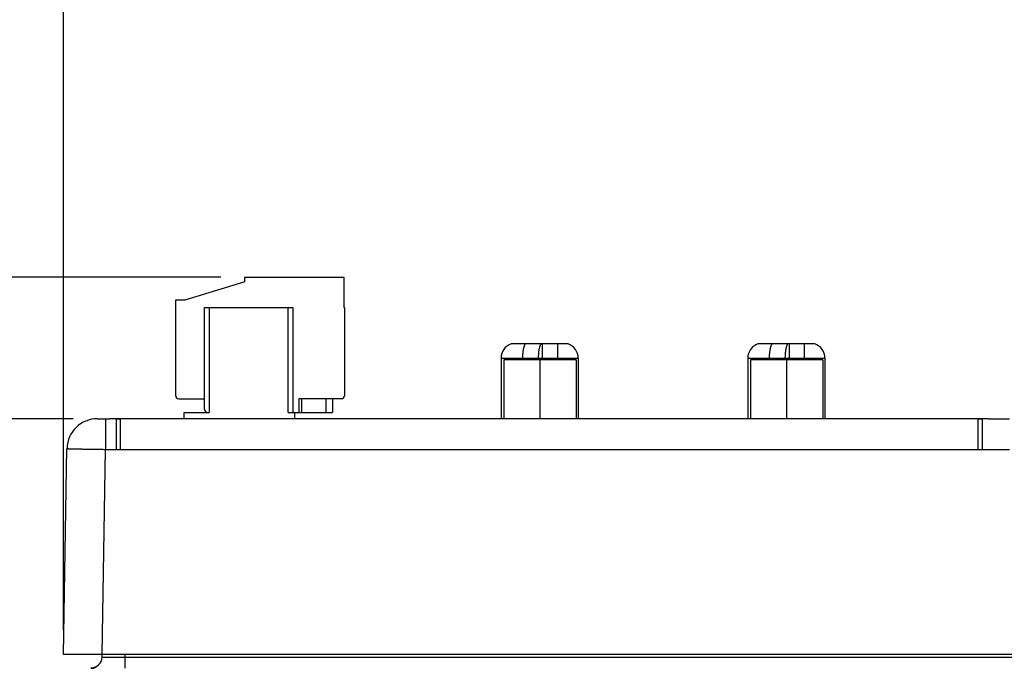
# Model space of a CAD drawing. Header units: inches. Extents: x 0 to 34, y 0 to 22.
# Tile 24 of 224: x 5.5 to 8.1, y 10.2 to 11.9. Entities that reach past the tile are written whole.
import ezdxf

# ---------------------------------------------------------------- set-up
doc = ezdxf.new("R2010")
doc.units = ezdxf.units.IN
doc.header["$LTSCALE"] = 1.87
doc.header["$MEASUREMENT"] = 0
doc.layers.get('0').update_dxf_attribs({"linetype": 'CONTINUOUS'})
doc.layers.add('DIMENSIONS', color=7, linetype='CONTINUOUS')
doc.styles.get("Standard").update_dxf_attribs({"font": 'txt', "width": 0.8})
doc.dimstyles.new('DIMSTYLE_1', dxfattribs={"dimtxt": 0.125, "dimasz": 0.18, "dimexe": 0.125, "dimexo": 0.0625, "dimgap": 0.03125, "dimtad": 0, "dimtih": 1, "dimtoh": 1, "dimdec": 3, "dimzin": 4, "dimdsep": 46, "dimtxsty": 'STANDARD', "dimblk": '_FILLED', "dimblk1": '_FILLED', "dimblk2": '_FILLED', "dimcen": 0.09, "dimadec": 0, "dimazin": 0, "dimtp": 0.01, "dimtm": 0.01, "dimtfac": 1, "dimtdec": 3, "dimtofl": 0, "dimtmove": 0, "dimatfit": 3, "dimldrblk": '_FILLED', "dimfxl": 1, "dimtolj": 1, "dimtzin": 4, "dimarcsym": 0})
doc.dimstyles.new('DIMSTYLE_2', dxfattribs={"dimtxt": 0.125, "dimasz": 0.18, "dimexe": 0.125, "dimexo": 0.0625, "dimgap": 0.03125, "dimtad": 0, "dimtih": 1, "dimtoh": 1, "dimzin": 4, "dimdsep": 46, "dimtxsty": 'STANDARD', "dimblk": '_FILLED', "dimblk1": '_FILLED', "dimblk2": '_FILLED', "dimcen": 0.09, "dimadec": 0, "dimazin": 0, "dimtp": 0.01, "dimtm": 0.01, "dimtfac": 1, "dimtofl": 0, "dimtmove": 0, "dimatfit": 3, "dimldrblk": '_FILLED', "dimfxl": 1, "dimtolj": 1, "dimtzin": 4, "dimarcsym": 0})

# ---------------------------------------------------------------- blocks, each defined once
blk = doc.blocks.new('*D0')
at = {"layer": 'DIMENSIONS', "color": 2, "linetype": 'CONTINUOUS'}
blk.add_line((8.1818, 10.9975), (8.1818, 13.2512), dxfattribs=at)
at = {"layer": 'DIMENSIONS', "color": 2, "linetype": 'CONTINUOUS', "insert": (8.1193, 13.3137), "char_height": 0.125, "width": 1.325, "attachment_point": 1, "rotation": 90, "line_spacing_factor": 0.9}
blk.add_mtext('2.529{\\Ftxt.shx;\\W1.000000;\\H0.125000; }[64.24]', dxfattribs=at)
blk = doc.blocks.new('_FILLED')
at = {"color": 0, "linetype": 'BYBLOCK'}
blk.add_solid([(0, 0), (-1, 0.174), (-1, -0.174)], dxfattribs=at)
blk = doc.blocks.new('*D1')
at = {"layer": 'DIMENSIONS', "color": 2, "linetype": 'CONTINUOUS'}
blk.add_line((5.6528, 10.3081), (5.6528, 13.2512), dxfattribs=at)
at = {"layer": 'DIMENSIONS', "color": 2, "linetype": 'CONTINUOUS', "insert": (5.5903, 13.3137), "char_height": 0.125, "width": 0.825, "attachment_point": 1, "rotation": 90, "line_spacing_factor": 0.9}
blk.add_mtext('.000{\\Ftxt.shx;\\W1.000000;\\H0.125000; }[0]', dxfattribs=at)
blk = doc.blocks.new('*D2')
at = {"layer": 'DIMENSIONS', "color": 2, "linetype": 'CONTINUOUS'}
blk.add_line((21.6467, 10.9372), (21.6467, 13.2512), dxfattribs=at)
at = {"layer": 'DIMENSIONS', "color": 2, "linetype": 'CONTINUOUS', "insert": (21.5842, 13.3137), "char_height": 0.125, "width": 1.525, "attachment_point": 1, "rotation": 90, "line_spacing_factor": 0.9}
blk.add_mtext('15.994{\\Ftxt.shx;\\W1.000000;\\H0.125000; }[406.25]', dxfattribs=at)
blk = doc.blocks.new('*D27')
at = {"layer": 'DIMENSIONS', "color": 2, "linetype": 'CONTINUOUS'}
blk.add_line((5.6783, 10.8559), (5.2151, 10.8559), dxfattribs=at)
at = {"layer": 'DIMENSIONS', "color": 2, "linetype": 'CONTINUOUS', "insert": (5.1526, 10.9184), "char_height": 0.125, "width": 1.125, "attachment_point": 3, "line_spacing_factor": 0.9}
blk.add_mtext('1.82{\\Ftxt.shx;\\W1.000000;\\H0.125000; }[46.1]', dxfattribs=at)
blk = doc.blocks.new('*D29')
at = {"layer": 'DIMENSIONS', "color": 2, "linetype": 'CONTINUOUS'}
blk.add_line((6.0604, 11.2223), (5.2151, 11.2223), dxfattribs=at)
at = {"layer": 'DIMENSIONS', "color": 2, "linetype": 'CONTINUOUS', "insert": (5.1526, 11.2848), "char_height": 0.125, "width": 1.125, "attachment_point": 3, "line_spacing_factor": 0.9}
blk.add_mtext('2.18{\\Ftxt.shx;\\W1.000000;\\H0.125000; }[55.4]', dxfattribs=at)

msp = doc.modelspace()

# ---------------------------------------------------------------- linework, layer by layer
at = {"color": 7, "linetype": 'CONTINUOUS'}
for p, q in [((6.1229, 11.2101), (6.1229, 11.2223)), ((6.1229, 11.2223), (6.3788, 11.2223)), ((6.3788, 11.2223), (6.3788, 11.1435)), ((6.1229, 11.2101), (5.9674, 11.1625)), ((5.9438, 10.9152), (5.9438, 11.1632)), ((5.9438, 11.1632), (5.9674, 11.1632)), ((5.9674, 11.1632), (5.9674, 11.1625)), ((6.0186, 10.8798), (6.0186, 11.1435)), ((6.0186, 11.1435), (6.2469, 11.1435)), ((6.0304, 11.1435), (6.0304, 10.8719)), ((6.2351, 10.8719), (6.2351, 11.1435)), ((6.2469, 11.1435), (6.2469, 10.8719)), ((6.3788, 11.1435), (6.3808, 11.1435)), ((6.3808, 11.1435), (6.3808, 10.9152)), ((6.9596, 11.0498), (6.8126, 11.0498)), ((6.8939, 11.008), (6.8939, 11.0498)), ((6.9321, 11.0498), (6.9321, 11.008)), ((7.5986, 11.0498), (7.4516, 11.0498)), ((7.5329, 11.008), (7.5329, 11.0498)), ((7.5711, 11.0498), (7.5711, 11.008)), ((6.7861, 11.0122), (6.7861, 10.8557)), ((6.7861, 11.0122), (6.9861, 11.0122)), ((6.7933, 11.008), (6.7933, 10.8557)), ((6.9803, 11.008), (6.7933, 11.008)), ((6.8425, 11.008), (6.8425, 11.0122)), ((6.8825, 11.0122), (6.8825, 11.008)), ((6.8868, 11.008), (6.8868, 10.8557)), ((6.9803, 11.008), (6.9803, 10.8557)), ((6.9861, 11.0122), (6.9861, 10.8557)), ((7.4251, 11.0122), (7.4251, 10.8557)), ((7.4251, 11.0122), (7.6251, 11.0122)), ((7.4323, 11.008), (7.4323, 10.8557)), ((7.6193, 11.008), (7.4323, 11.008)), ((7.4815, 11.008), (7.4815, 11.0122)), ((7.5215, 11.0122), (7.5215, 11.008)), ((7.5258, 11.008), (7.5258, 10.8557)), ((7.6193, 11.008), (7.6193, 10.8557)), ((7.6251, 11.0122), (7.6251, 10.8557)), ((5.9516, 10.9073), (6.0186, 10.9073)), ((6.2627, 10.9073), (6.2627, 10.8719)), ((6.3729, 10.9073), (6.2627, 10.9073)), ((6.2705, 10.8719), (6.2705, 10.9073)), ((6.3335, 10.8719), (6.3335, 10.9073)), ((6.3493, 10.9073), (6.3493, 10.8719)), ((5.9654, 10.8557), (5.9654, 10.8719)), ((5.9654, 10.8719), (6.0304, 10.8719)), ((6.2351, 10.8719), (6.3493, 10.8719)), ((6.2509, 10.8719), (6.2509, 10.8557)), ((5.7357, 10.8557), (5.7356, 10.8557)), ((5.7408, 10.8559), (5.7732, 10.8559)), ((5.7621, 10.8559), (5.7621, 10.7765)), ((5.7893, 10.8557), (5.7732, 10.8559)), ((5.7854, 10.8558), (5.7791, 10.8559)), ((5.7894, 10.8557), (5.784, 10.8558)), ((5.7893, 10.8557), (5.7893, 10.7765)), ((5.7893, 10.8557), (5.7894, 10.8557)), ((5.7929, 10.8557), (5.7894, 10.8557)), ((8.0213, 10.8557), (5.7985, 10.8557)), ((5.8002, 10.8557), (5.8002, 10.7765)), ((8.0213, 10.8557), (5.8002, 10.8557)), ((8.0213, 10.8557), (8.0213, 10.7765)), ((8.0249, 10.8557), (8.0213, 10.8557)), ((8.0286, 10.8557), (8.0249, 10.8557)), ((8.0322, 10.8557), (8.0286, 10.8557)), ((8.0341, 10.8558), (8.0305, 10.8557)), ((8.0484, 10.8559), (8.0322, 10.8557)), ((8.0322, 10.8557), (8.0322, 10.7765)), ((8.0322, 10.8557), (8.0322, 10.8557)), ((8.0484, 10.8559), (8.103, 10.8559)), ((5.6528, 10.2456), (5.6621, 10.7785)), ((5.7528, 10.2456), (5.7621, 10.7765)), ((5.7621, 10.7765), (5.7893, 10.7765)), ((5.7893, 10.7765), (5.8002, 10.7765)), ((5.8002, 10.7765), (8.0213, 10.7765)), ((8.0213, 10.7765), (8.0322, 10.7765)), ((8.0322, 10.7765), (8.103, 10.7765)), ((21.6412, 10.2456), (5.6528, 10.2456)), ((5.7529, 10.2386), (5.7531, 10.2456)), ((5.8129, 10.2386), (5.8131, 10.2456)), ((5.8129, 10.2097), (5.8129, 10.2386)), ((5.8129, 10.2386), (8.6717, 10.2386)), ((5.7244, 10.2097), (5.7242, 10.2097))]:
    msp.add_line(p, q, dxfattribs=at)
for points in [[(5.7791, 10.8559), (5.7771, 10.8559), (5.775, 10.8559), (5.7732, 10.8559)], [(5.7985, 10.8557), (5.7948, 10.8557), (5.7929, 10.8557)], [(8.0484, 10.8559), (8.0465, 10.8559), (8.0445, 10.8559), (8.0424, 10.8559), (8.0341, 10.8558)], [(8.0444, 10.8559), (8.0424, 10.8559), (8.0403, 10.8558)], [(5.7242, 10.2097), (5.7239, 10.2097), (5.7238, 10.2097)], [(5.7407, 10.2155), (5.7405, 10.2154), (5.7402, 10.2152), (5.7399, 10.2149), (5.7396, 10.2147), (5.7393, 10.2145), (5.739, 10.2143), (5.7387, 10.2142), (5.7384, 10.214), (5.7381, 10.2138), (5.7378, 10.2136), (5.7375, 10.2134), (5.7372, 10.2133), (5.7369, 10.2131), (5.7366, 10.213), (5.7363, 10.2128), (5.736, 10.2127), (5.7358, 10.2126), (5.7355, 10.2124), (5.7352, 10.2123), (5.7349, 10.2122), (5.7346, 10.2121), (5.7344, 10.2119), (5.7341, 10.2118), (5.7338, 10.2117), (5.7336, 10.2116), (5.7333, 10.2115), (5.733, 10.2114), (5.7328, 10.2113), (5.7325, 10.2112), (5.7322, 10.2112), (5.732, 10.2111), (5.7317, 10.211), (5.7315, 10.2109), (5.7312, 10.2108), (5.731, 10.2108), (5.7308, 10.2107), (5.7305, 10.2106), (5.7303, 10.2106), (5.73, 10.2105), (5.7298, 10.2105), (5.7296, 10.2104), (5.7294, 10.2104), (5.7291, 10.2103), (5.7289, 10.2103), (5.7287, 10.2102), (5.7285, 10.2102), (5.7283, 10.2101), (5.728, 10.2101), (5.7278, 10.2101), (5.7276, 10.21), (5.7274, 10.21), (5.7272, 10.21), (5.727, 10.21), (5.7269, 10.2099), (5.7267, 10.2099), (5.7265, 10.2099), (5.7263, 10.2099), (5.7261, 10.2098), (5.726, 10.2098), (5.7258, 10.2098), (5.7256, 10.2098), (5.7255, 10.2098), (5.7253, 10.2098), (5.7251, 10.2097), (5.725, 10.2097), (5.7248, 10.2097), (5.7247, 10.2097), (5.7246, 10.2097), (5.7244, 10.2097)]]:
    msp.add_lwpolyline(points, dxfattribs=at)
for centre, radius, start, end in [((6.8261, 11.0122), 0.04, 109.7246, 180), ((6.9461, 11.0122), 0.04, 0, 70.2754), ((7.4651, 11.0122), 0.04, 109.7246, 180), ((7.5851, 11.0122), 0.04, 0, 70.2754), ((5.9516, 10.9152), 0.00787, 180, 270), ((6.3729, 10.9152), 0.00787, 270, 360), ((6.0264, 10.8798), 0.00787, 180, 270), ((5.7408, 10.7772), 0.0787, 90.0001, 179), ((5.8002, 11.7317), 0.8761, 269.2913, 270.0003), ((8.0214, 11.7189), 0.8632, 269.9945, 270.714), ((5.7229, 10.2397), 0.03, 271.4611, 358)]:
    msp.add_arc(centre, radius, start, end, dxfattribs=at)
for points, knots in [([(6.8425, 11.0122), (6.8425, 11.0132), (6.8425, 11.0153), (6.8426, 11.0183), (6.8427, 11.0213), (6.8429, 11.0242), (6.8432, 11.0271), (6.8435, 11.0299), (6.8439, 11.0326), (6.8443, 11.0352), (6.8448, 11.0376), (6.8453, 11.0399), (6.8459, 11.042), (6.8464, 11.0437), (6.8469, 11.0449), (6.8472, 11.0458), (6.8475, 11.0466), (6.8479, 11.0473), (6.8482, 11.048), (6.8486, 11.0487), (6.8489, 11.0493), (6.8492, 11.0497), (6.8493, 11.0498)], [0, 0, 0, 0, 0.079188, 0.157942, 0.235831, 0.312431, 0.387326, 0.460115, 0.530408, 0.597838, 0.662061, 0.722757, 0.77964, 0.83246, 0.857283, 0.881018, 0.903648, 0.925162, 0.945551, 0.964816, 0.98296, 1, 1, 1, 1]), ([(6.8894, 11.0498), (6.8892, 11.0497), (6.889, 11.0493), (6.8886, 11.0487), (6.8883, 11.048), (6.8879, 11.0473), (6.8876, 11.0466), (6.8872, 11.0458), (6.8869, 11.0449), (6.8865, 11.0437), (6.8859, 11.042), (6.8854, 11.0399), (6.8849, 11.0376), (6.8844, 11.0352), (6.8839, 11.0326), (6.8836, 11.0299), (6.8832, 11.0271), (6.883, 11.0242), (6.8828, 11.0213), (6.8826, 11.0183), (6.8825, 11.0153), (6.8825, 11.0132), (6.8825, 11.0122)], [0, 0, 0, 0, 0.01704, 0.035184, 0.054449, 0.074838, 0.096352, 0.118982, 0.142717, 0.16754, 0.22036, 0.277243, 0.337939, 0.402162, 0.469592, 0.539885, 0.612674, 0.687569, 0.764169, 0.842058, 0.920812, 1, 1, 1, 1]), ([(7.4815, 11.0122), (7.4815, 11.0132), (7.4815, 11.0153), (7.4816, 11.0183), (7.4817, 11.0213), (7.4819, 11.0242), (7.4822, 11.0271), (7.4825, 11.0299), (7.4829, 11.0326), (7.4833, 11.0352), (7.4838, 11.0376), (7.4843, 11.0399), (7.4849, 11.042), (7.4854, 11.0437), (7.4859, 11.0449), (7.4862, 11.0458), (7.4865, 11.0466), (7.4869, 11.0473), (7.4872, 11.048), (7.4876, 11.0487), (7.4879, 11.0493), (7.4882, 11.0497), (7.4883, 11.0498)], [0, 0, 0, 0, 0.079188, 0.157942, 0.235831, 0.312431, 0.387326, 0.460115, 0.530408, 0.597838, 0.662061, 0.722757, 0.77964, 0.83246, 0.857283, 0.881018, 0.903648, 0.925162, 0.945551, 0.964816, 0.98296, 1, 1, 1, 1]), ([(7.5284, 11.0498), (7.5282, 11.0497), (7.528, 11.0493), (7.5276, 11.0487), (7.5273, 11.048), (7.5269, 11.0473), (7.5266, 11.0466), (7.5262, 11.0458), (7.5259, 11.0449), (7.5255, 11.0437), (7.5249, 11.042), (7.5244, 11.0399), (7.5239, 11.0376), (7.5234, 11.0352), (7.5229, 11.0326), (7.5226, 11.0299), (7.5222, 11.0271), (7.522, 11.0242), (7.5218, 11.0213), (7.5216, 11.0183), (7.5215, 11.0153), (7.5215, 11.0132), (7.5215, 11.0122)], [0, 0, 0, 0, 0.01704, 0.035184, 0.054449, 0.074838, 0.096352, 0.118982, 0.142717, 0.16754, 0.22036, 0.277243, 0.337939, 0.402162, 0.469592, 0.539885, 0.612674, 0.687569, 0.764169, 0.842058, 0.920812, 1, 1, 1, 1]), ([(5.6621, 10.7785), (5.6621, 10.7785), (5.6621, 10.7785), (5.6621, 10.7785), (5.6621, 10.7785), (5.6621, 10.7785), (5.6621, 10.7785), (5.6621, 10.7785), (5.6621, 10.7785), (5.6622, 10.7785), (5.6622, 10.7785), (5.6623, 10.7785), (5.6623, 10.7785), (5.6624, 10.7785), (5.6626, 10.7785), (5.6627, 10.7785), (5.6629, 10.7784), (5.6632, 10.7784), (5.6636, 10.7784), (5.664, 10.7784), (5.6645, 10.7784), (5.6651, 10.7783), (5.6657, 10.7783), (5.6664, 10.7783), (5.6671, 10.7783), (5.6682, 10.7782), (5.6698, 10.7782), (5.6717, 10.7781), (5.6739, 10.7781), (5.6764, 10.778), (5.679, 10.7779), (5.6818, 10.7779), (5.6848, 10.7778), (5.688, 10.7777), (5.6927, 10.7776), (5.6975, 10.7775), (5.7025, 10.7774), (5.7066, 10.7774), (5.7107, 10.7773), (5.715, 10.7772), (5.7193, 10.7771), (5.7254, 10.777), (5.7331, 10.7769), (5.741, 10.7768), (5.7474, 10.7767), (5.7523, 10.7766), (5.7572, 10.7766), (5.7604, 10.7765), (5.7621, 10.7765)], [0, 0, 0, 0, 0.000046, 0.000078, 0.000117, 0.00022, 0.000358, 0.000532, 0.000743, 0.000991, 0.001276, 0.001959, 0.00279, 0.003771, 0.004902, 0.006182, 0.007612, 0.010918, 0.01482, 0.019314, 0.024399, 0.030071, 0.036327, 0.043164, 0.050577, 0.058561, 0.076226, 0.096116, 0.118184, 0.142375, 0.168633, 0.196893, 0.227088, 0.259144, 0.292986, 0.365692, 0.404382, 0.444507, 0.485969, 0.52867, 0.572507, 0.617373, 0.709759, 0.80494, 0.853293, 0.901999, 0.95094, 1, 1, 1, 1]), ([(5.7529, 10.2386), (5.7529, 10.2386), (5.7529, 10.2386), (5.7529, 10.2386), (5.7529, 10.2386), (5.7529, 10.2386), (5.7529, 10.2386), (5.753, 10.2386), (5.753, 10.2386), (5.7531, 10.2385), (5.7531, 10.2385), (5.7532, 10.2385), (5.7533, 10.2385), (5.7534, 10.2385), (5.7536, 10.2385), (5.7538, 10.2385), (5.7542, 10.2384), (5.7547, 10.2384), (5.7555, 10.2384), (5.7564, 10.2383), (5.7575, 10.2383), (5.7587, 10.2383), (5.76, 10.2382), (5.7615, 10.2382), (5.763, 10.2382), (5.7647, 10.2382), (5.7665, 10.2382), (5.7684, 10.2382), (5.7712, 10.2382), (5.7749, 10.2382), (5.7796, 10.2382), (5.7847, 10.2382), (5.79, 10.2383), (5.7955, 10.2384), (5.8002, 10.2384), (5.8041, 10.2385), (5.807, 10.2385), (5.8099, 10.2386), (5.8119, 10.2386), (5.8129, 10.2386)], [0, 0, 0, 0, 0.000107, 0.000225, 0.000363, 0.000528, 0.00095, 0.001507, 0.002205, 0.003048, 0.004036, 0.005171, 0.006454, 0.007884, 0.011187, 0.015082, 0.019567, 0.030298, 0.043361, 0.058726, 0.076358, 0.096216, 0.118253, 0.142417, 0.168651, 0.196891, 0.227069, 0.259113, 0.292946, 0.365645, 0.444464, 0.528639, 0.617355, 0.709754, 0.804943, 0.853297, 0.902003, 0.950943, 1, 1, 1, 1])]:
    msp.add_open_spline(points, degree=3, knots=knots, dxfattribs=at)
for points in [[(5.7894, 10.8557), (5.7893, 10.8557), (5.7893, 10.8557), (5.7893, 10.8557)], [(5.8002, 10.8557), (5.8002, 10.8557), (5.8002, 10.8557), (5.8002, 10.8557)], [(8.0213, 10.8557), (8.0213, 10.8557), (8.0213, 10.8557), (8.0213, 10.8557)], [(8.0322, 10.8557), (8.0322, 10.8557), (8.0322, 10.8557), (8.0322, 10.8557)]]:
    msp.add_open_spline(points, degree=3, dxfattribs=at)

# ---------------------------------------------------------------- dimensions: what is measured, and where the dimension line sits
at = {"layer": 'DIMENSIONS', "color": 2, "linetype": 'CONTINUOUS'}
for feature_location, offset, dtype, origin, dimstyle, picture, middle in [((21.6467, 10.9372), (0, 2.314), 1, (5.6528, 10.8747), 'DIMSTYLE_1', '*D2', (21.6467, 14.0762)), ((8.1818, 10.9975), (0, 2.2537), 1, (5.6528, 10.2456), 'DIMSTYLE_1', '*D0', (8.1818, 13.9762)), ((5.6527728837, 10.3081497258), (0, 2.9430252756), 1, (5.6527728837, 10.2456497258), 'DIMSTYLE_1', '*D1', (5.6527728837, 13.7261750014)), ((6.0604, 11.2223), (-0.8453, 0), 0, (6.1229, 9.0407), 'DIMSTYLE_2', '*D29', (4.5901, 11.2223)), ((5.6783, 10.8559), (-0.4632, 0), 0, (5.815, 9.0407), 'DIMSTYLE_2', '*D27', (4.5901, 10.8559))]:
    dim = msp.add_ordinate_dim(feature_location=feature_location, offset=offset, dtype=dtype, origin=origin, dimstyle=dimstyle, dxfattribs=at)
    dim.commit()
    dim.dimension.update_dxf_attribs({"geometry": picture, "text_midpoint": middle})

doc.saveas('drawing.dxf')
